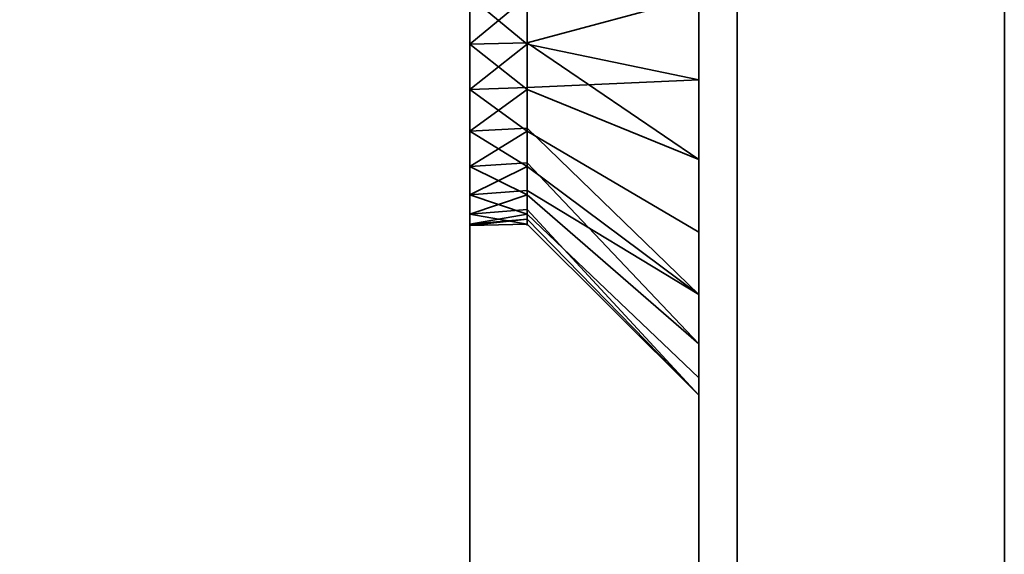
# Model space of a CAD drawing. Header units: millimetres. Extents: x -625 to 3625, y -115 to 71.
# Tile 78 of 256: x 400 to 412, y -44 to -37. Entities that reach past the tile are written whole.
import ezdxf

# ---------------------------------------------------------------- set-up
doc = ezdxf.new("R2010")
doc.units = ezdxf.units.MM
doc.layers.add('151', color=7, linetype='Continuous', true_color=0xffffff)

# ---------------------------------------------------------------- blocks, each defined once
blk = doc.blocks.new('UG_SURFACE_004')
at = {"layer": '151', "color": 252, "linetype": 'Continuous', "lineweight": 35}
for points in [[(408.5, -29.5, 265), (408.5, -49.5, 265), (405.5, -49.5, 265), (405.5, -31.5, 265)], [(405.5, -31.5, 425), (405.5, -49.5, 425), (408.5, -49.5, 425), (408.5, -29.5, 425)], [(408.5, -36.5, 373.75), (408.5, -38.635, 374.204), (408.5, -49.5, 328), (408.5, -29.5, 328)], [(408.5, -29.586, 417.247), (408.5, -29.5, 417.286), (408.5, -29.5, 425), (408.5, -49.5, 425)], [(408.5, -29.5, 328), (408.5, -49.5, 328), (408.5, -37.592, 316.135), (408.5, -36.5, 316.25)], [(408.5, -49.5, 265), (408.5, -29.5, 265), (408.5, -29.5, 272.832), (408.5, -30.402, 273.487)], [(408.5, -49.5, 425), (408.5, -31.047, 415.625), (408.5, -29.586, 417.247)], [(408.5, -30.402, 409.487), (408.5, -37.592, 384.135), (408.5, -36.5, 384.25)], [(408.5, -49.5, 425), (408.5, -39.586, 383.247), (408.5, -30.402, 409.487), (408.5, -31.493, 411.378)], [(408.5, -30.402, 409.487), (408.5, -39.586, 383.247), (408.5, -37.592, 384.135)], [(408.5, -49.5, 265), (408.5, -30.402, 273.487), (408.5, -31.493, 275.378)], [(408.5, -49.5, 425), (408.5, -31.721, 413.549), (408.5, -31.047, 415.625)], [(408.5, -38.635, 306.204), (408.5, -49.5, 265), (408.5, -31.721, 277.549), (408.5, -31.047, 279.625)], [(408.5, -36.5, 305.75), (408.5, -38.635, 306.204), (408.5, -31.047, 279.625)], [(405.5, -31.5, 265), (405.5, -49.5, 265), (405.5, -37.124, 308.066), (405.5, -35.876, 308.066)], [(405.5, -36.5, 314), (405.5, -37.72, 313.741), (405.5, -49.5, 328), (405.5, -31.5, 328)], [(405.5, -31.5, 328), (405.5, -49.5, 328), (405.5, -37.124, 376.066), (405.5, -35.876, 376.066)], [(405.5, -36.5, 382), (405.5, -37.72, 381.741), (405.5, -49.5, 425), (405.5, -31.5, 425)], [(408.5, -31.493, 411.378), (408.5, -31.721, 413.549), (408.5, -49.5, 425)], [(408.5, -31.493, 275.378), (408.5, -31.721, 277.549), (408.5, -49.5, 265)], [(405.5, -35.876, 308.066), (405.5, -37.124, 308.066), (406.25, -36.5, 308)], [(405.5, -35.876, 376.066), (405.5, -37.124, 376.066), (406.25, -36.5, 376)], [(405.5, -36.5, 314), (406.25, -36.5, 314), (406.25, -37.124, 313.934)], [(406.25, -37.124, 313.934), (405.5, -37.72, 313.741), (405.5, -36.5, 314)], [(405.5, -37.124, 308.066), (406.25, -37.11, 308.13), (406.25, -36.5, 308)], [(405.5, -36.5, 382), (406.25, -36.5, 382), (406.25, -37.124, 381.934)], [(406.25, -37.124, 381.934), (405.5, -37.72, 381.741), (405.5, -36.5, 382)], [(405.5, -37.124, 376.066), (406.25, -37.11, 376.13), (406.25, -36.5, 376)], [(408.5, -36.5, 316.25), (408.5, -37.592, 316.135), (406.25, -37.124, 313.934), (406.25, -36.5, 314)], [(408.5, -36.5, 305.75), (406.25, -36.5, 308), (406.25, -37.11, 308.13)], [(406.25, -37.11, 308.13), (406.25, -37.72, 308.259), (408.5, -38.635, 306.204), (408.5, -36.5, 305.75)], [(408.5, -36.5, 384.25), (408.5, -37.592, 384.135), (406.25, -37.124, 381.934), (406.25, -36.5, 382)], [(408.5, -36.5, 373.75), (406.25, -36.5, 376), (406.25, -37.11, 376.13)], [(406.25, -37.11, 376.13), (406.25, -37.72, 376.259), (408.5, -38.635, 374.204), (408.5, -36.5, 373.75)], [(406.25, -37.72, 308.259), (406.25, -37.11, 308.13), (405.5, -37.124, 308.066)], [(406.25, -37.72, 376.259), (406.25, -37.11, 376.13), (405.5, -37.124, 376.066)], [(406.25, -37.72, 308.259), (405.5, -37.124, 308.066), (405.5, -38.263, 308.573)], [(406.25, -37.124, 313.934), (406.25, -37.694, 313.681), (405.5, -37.72, 313.741)], [(405.5, -49.5, 265), (405.5, -38.263, 308.573), (405.5, -37.124, 308.066)], [(405.5, -49.5, 328), (405.5, -38.263, 376.573), (405.5, -37.124, 376.066)], [(405.5, -37.124, 376.066), (405.5, -38.263, 376.573), (406.25, -37.72, 376.259)], [(406.25, -37.124, 381.934), (406.25, -37.694, 381.681), (405.5, -37.72, 381.741)], [(406.25, -37.694, 313.681), (406.25, -37.124, 313.934), (408.5, -37.592, 316.135)], [(406.25, -37.694, 381.681), (406.25, -37.124, 381.934), (408.5, -37.592, 384.135)], [(408.5, -37.592, 316.135), (408.5, -39.586, 315.247), (406.25, -38.263, 313.427), (406.25, -37.694, 313.681)], [(408.5, -37.592, 384.135), (408.5, -39.586, 383.247), (406.25, -38.263, 381.427), (406.25, -37.694, 381.681)], [(408.5, -49.5, 328), (408.5, -39.586, 315.247), (408.5, -37.592, 316.135)], [(405.5, -37.72, 313.741), (406.25, -37.694, 313.681), (406.25, -38.263, 313.427)], [(405.5, -37.72, 381.741), (406.25, -37.694, 381.681), (406.25, -38.263, 381.427)], [(406.25, -38.263, 313.427), (405.5, -38.729, 313.007), (405.5, -37.72, 313.741)], [(405.5, -38.263, 308.573), (406.25, -38.225, 308.626), (406.25, -37.72, 308.259)], [(405.5, -49.5, 328), (405.5, -37.72, 313.741), (405.5, -38.729, 313.007)], [(405.5, -49.5, 388), (405.5, -49.5, 425), (405.5, -37.72, 381.741), (405.5, -38.729, 381.007)], [(406.25, -38.263, 381.427), (405.5, -38.729, 381.007), (405.5, -37.72, 381.741)], [(405.5, -38.263, 376.573), (406.25, -38.225, 376.626), (406.25, -37.72, 376.259)], [(408.5, -40.402, 307.487), (408.5, -38.635, 306.204), (406.25, -37.72, 308.259), (406.25, -38.225, 308.626)], [(408.5, -40.402, 375.487), (408.5, -38.635, 374.204), (406.25, -37.72, 376.259), (406.25, -38.225, 376.626)], [(406.25, -38.729, 308.993), (406.25, -38.225, 308.626), (405.5, -38.263, 308.573)], [(406.25, -38.729, 376.993), (406.25, -38.225, 376.626), (405.5, -38.263, 376.573)], [(406.25, -38.729, 308.993), (405.5, -38.263, 308.573), (405.5, -39.098, 309.5)], [(406.25, -38.263, 313.427), (406.25, -38.681, 312.964), (405.5, -38.729, 313.007)], [(405.5, -39.098, 309.5), (405.5, -38.263, 308.573), (405.5, -49.5, 265), (405.5, -49.5, 302)], [(405.5, -39.098, 377.5), (405.5, -38.263, 376.573), (405.5, -49.5, 328)], [(406.25, -38.729, 376.993), (405.5, -38.263, 376.573), (405.5, -39.098, 377.5)], [(406.25, -38.263, 381.427), (406.25, -38.681, 380.964), (405.5, -38.729, 381.007)], [(406.25, -38.225, 308.626), (406.25, -38.729, 308.993), (408.5, -40.402, 307.487)], [(406.25, -38.225, 376.626), (406.25, -38.729, 376.993), (408.5, -40.402, 375.487)], [(406.25, -38.681, 312.964), (406.25, -38.263, 313.427), (408.5, -39.586, 315.247), (408.5, -41.047, 313.625)], [(406.25, -38.681, 380.964), (406.25, -38.263, 381.427), (408.5, -39.586, 383.247), (408.5, -41.047, 381.625)], [(408.5, -49.5, 328), (408.5, -38.635, 374.204), (408.5, -40.402, 375.487)], [(408.5, -49.5, 302), (408.5, -49.5, 265), (408.5, -38.635, 306.204), (408.5, -40.402, 307.487)], [(405.5, -38.729, 313.007), (406.25, -38.681, 312.964), (406.25, -39.098, 312.5)], [(405.5, -38.729, 381.007), (406.25, -38.681, 380.964), (406.25, -39.098, 380.5)], [(405.5, -39.353, 311.927), (405.5, -38.729, 313.007), (406.25, -39.098, 312.5)], [(405.5, -39.098, 309.5), (406.25, -39.041, 309.533), (406.25, -38.729, 308.993)], [(405.5, -49.5, 328), (405.5, -38.729, 313.007), (405.5, -39.353, 311.927)], [(405.5, -49.5, 388), (405.5, -38.729, 381.007), (405.5, -39.353, 379.927)], [(405.5, -39.353, 379.927), (405.5, -38.729, 381.007), (406.25, -39.098, 380.5)], [(405.5, -39.098, 377.5), (406.25, -39.041, 377.533), (406.25, -38.729, 376.993)], [(408.5, -41.047, 313.625), (406.25, -39.098, 312.5), (406.25, -38.681, 312.964)], [(408.5, -41.047, 381.625), (406.25, -39.098, 380.5), (406.25, -38.681, 380.964)], [(408.5, -40.402, 307.487), (406.25, -38.729, 308.993), (406.25, -39.041, 309.533)], [(408.5, -40.402, 375.487), (406.25, -38.729, 376.993), (406.25, -39.041, 377.533)], [(406.25, -39.353, 310.073), (406.25, -39.041, 309.533), (405.5, -39.098, 309.5)], [(406.25, -39.353, 378.073), (406.25, -39.041, 377.533), (405.5, -39.098, 377.5)], [(406.25, -39.041, 309.533), (406.25, -39.353, 310.073), (408.5, -41.493, 309.378), (408.5, -40.402, 307.487)], [(406.25, -39.041, 377.533), (406.25, -39.353, 378.073), (408.5, -41.493, 377.378), (408.5, -40.402, 375.487)], [(405.5, -39.098, 309.5), (405.5, -39.484, 310.686), (406.25, -39.353, 310.073)], [(406.25, -39.098, 312.5), (406.25, -39.291, 311.907), (405.5, -39.353, 311.927)], [(405.5, -39.484, 310.686), (405.5, -39.098, 309.5), (405.5, -49.5, 302)], [(405.5, -39.484, 378.686), (405.5, -39.098, 377.5), (405.5, -49.5, 328), (405.5, -49.5, 388)], [(405.5, -39.098, 377.5), (405.5, -39.484, 378.686), (406.25, -39.353, 378.073)], [(406.25, -39.098, 380.5), (406.25, -39.291, 379.907), (405.5, -39.353, 379.927)], [(406.25, -39.291, 311.907), (406.25, -39.098, 312.5), (408.5, -41.047, 313.625), (408.5, -41.721, 311.549)], [(406.25, -39.291, 379.907), (406.25, -39.098, 380.5), (408.5, -41.047, 381.625), (408.5, -41.721, 379.549)], [(405.5, -39.353, 311.927), (406.25, -39.291, 311.907), (406.25, -39.484, 311.314)], [(405.5, -39.353, 379.927), (406.25, -39.291, 379.907), (406.25, -39.484, 379.314)], [(408.5, -41.721, 311.549), (406.25, -39.484, 311.314), (406.25, -39.291, 311.907)], [(408.5, -41.721, 379.549), (406.25, -39.484, 379.314), (406.25, -39.291, 379.907)], [(406.25, -39.484, 311.314), (405.5, -39.5, 311), (405.5, -39.353, 311.927)], [(405.5, -39.484, 310.686), (406.25, -39.418, 310.693), (406.25, -39.353, 310.073)], [(405.5, -39.353, 379.927), (405.5, -39.5, 379), (405.5, -49.5, 388)], [(405.5, -39.353, 311.927), (405.5, -39.5, 311), (405.5, -49.5, 302), (405.5, -49.5, 328)], [(406.25, -39.484, 379.314), (405.5, -39.5, 379), (405.5, -39.353, 379.927)], [(405.5, -39.484, 378.686), (406.25, -39.418, 378.693), (406.25, -39.353, 378.073)], [(406.25, -39.418, 310.693), (405.5, -39.484, 310.686), (405.5, -39.5, 311)], [(405.5, -39.5, 311), (406.25, -39.484, 311.314), (406.25, -39.418, 310.693)], [(406.25, -39.418, 378.693), (405.5, -39.484, 378.686), (405.5, -39.5, 379)], [(405.5, -39.5, 379), (406.25, -39.484, 379.314), (406.25, -39.418, 378.693)], [(408.5, -41.721, 311.549), (408.5, -41.493, 309.378), (406.25, -39.353, 310.073), (406.25, -39.418, 310.693)], [(408.5, -41.721, 379.549), (408.5, -41.493, 377.378), (406.25, -39.353, 378.073), (406.25, -39.418, 378.693)], [(406.25, -39.418, 310.693), (406.25, -39.484, 311.314), (408.5, -41.721, 311.549)], [(406.25, -39.418, 378.693), (406.25, -39.484, 379.314), (408.5, -41.721, 379.549)], [(405.5, -49.5, 302), (405.5, -39.5, 311), (405.5, -39.484, 310.686)], [(405.5, -49.5, 388), (405.5, -39.5, 379), (405.5, -39.484, 378.686)], [(408.5, -41.047, 381.625), (408.5, -39.586, 383.247), (408.5, -49.5, 425), (408.5, -49.5, 388)], [(408.5, -41.047, 313.625), (408.5, -39.586, 315.247), (408.5, -49.5, 328)], [(408.5, -49.5, 328), (408.5, -40.402, 375.487), (408.5, -41.493, 377.378)], [(408.5, -49.5, 302), (408.5, -40.402, 307.487), (408.5, -41.493, 309.378)], [(408.5, -49.5, 388), (408.5, -41.721, 379.549), (408.5, -41.047, 381.625)], [(408.5, -49.5, 328), (408.5, -49.5, 302), (408.5, -41.721, 311.549), (408.5, -41.047, 313.625)], [(408.5, -41.493, 377.378), (408.5, -41.721, 379.549), (408.5, -49.5, 388), (408.5, -49.5, 328)], [(408.5, -41.493, 309.378), (408.5, -41.721, 311.549), (408.5, -49.5, 302)]]:
    blk.add_3dface(points, dxfattribs=at)
blk = doc.blocks.new('UG_SURFACE_007')
at = {"layer": '151', "color": 252, "linetype": 'Continuous', "lineweight": 35}
for points in [[(408.5, -29.5, 1700), (408.5, -49.5, 1700), (405.5, -49.5, 1700), (405.5, -31.5, 1700)], [(405.5, -31.5, 1860), (405.5, -49.5, 1860), (408.5, -49.5, 1860), (408.5, -29.5, 1860)], [(408.5, -49.5, 1763), (408.5, -29.5, 1763), (408.5, -36.5, 1808.75), (408.5, -38.635, 1809.204)], [(408.5, -29.5, 1763), (408.5, -49.5, 1763), (408.5, -37.592, 1751.135), (408.5, -36.5, 1751.25)], [(408.5, -49.5, 1700), (408.5, -29.5, 1700), (408.5, -29.5, 1707.832), (408.5, -30.402, 1708.487)], [(408.5, -29.586, 1852.247), (408.5, -29.5, 1852.286), (408.5, -29.5, 1860), (408.5, -49.5, 1860)], [(408.5, -49.5, 1860), (408.5, -31.047, 1850.625), (408.5, -29.586, 1852.247)], [(408.5, -30.402, 1844.487), (408.5, -37.592, 1819.135), (408.5, -36.5, 1819.25)], [(408.5, -30.402, 1844.487), (408.5, -49.5, 1823), (408.5, -39.586, 1818.247), (408.5, -37.592, 1819.135)], [(408.5, -49.5, 1823), (408.5, -30.402, 1844.487), (408.5, -31.493, 1846.378)], [(408.5, -49.5, 1700), (408.5, -30.402, 1708.487), (408.5, -31.493, 1710.378)], [(408.5, -31.721, 1848.549), (408.5, -31.047, 1850.625), (408.5, -49.5, 1860)], [(405.5, -31.5, 1700), (405.5, -49.5, 1700), (405.5, -37.124, 1743.066), (405.5, -35.876, 1743.066)], [(405.5, -36.5, 1749), (405.5, -37.72, 1748.741), (405.5, -49.5, 1763), (405.5, -31.5, 1763)], [(405.5, -31.5, 1763), (405.5, -49.5, 1763), (405.5, -37.124, 1811.066), (405.5, -35.876, 1811.066)], [(405.5, -36.5, 1817), (405.5, -37.72, 1816.741), (405.5, -49.5, 1860), (405.5, -31.5, 1860)], [(408.5, -31.493, 1846.378), (408.5, -31.721, 1848.549), (408.5, -49.5, 1860), (408.5, -49.5, 1823)], [(408.5, -31.493, 1710.378), (408.5, -36.5, 1740.75), (408.5, -38.635, 1741.204), (408.5, -49.5, 1700)], [(405.5, -35.876, 1743.066), (405.5, -37.124, 1743.066), (406.25, -36.5, 1743)], [(405.5, -35.876, 1811.066), (405.5, -37.124, 1811.066), (406.25, -36.5, 1811)], [(405.5, -36.5, 1749), (406.25, -36.5, 1749), (406.25, -37.124, 1748.934)], [(406.25, -37.124, 1748.934), (405.5, -37.72, 1748.741), (405.5, -36.5, 1749)], [(405.5, -37.124, 1743.066), (406.25, -37.11, 1743.13), (406.25, -36.5, 1743)], [(405.5, -36.5, 1817), (406.25, -36.5, 1817), (406.25, -37.124, 1816.934)], [(406.25, -37.124, 1816.934), (405.5, -37.72, 1816.741), (405.5, -36.5, 1817)], [(405.5, -37.124, 1811.066), (406.25, -37.11, 1811.13), (406.25, -36.5, 1811)], [(408.5, -36.5, 1751.25), (408.5, -37.592, 1751.135), (406.25, -37.124, 1748.934), (406.25, -36.5, 1749)], [(408.5, -38.635, 1741.204), (408.5, -36.5, 1740.75), (406.25, -36.5, 1743), (406.25, -37.11, 1743.13)], [(408.5, -36.5, 1819.25), (408.5, -37.592, 1819.135), (406.25, -37.124, 1816.934), (406.25, -36.5, 1817)], [(408.5, -38.635, 1809.204), (408.5, -36.5, 1808.75), (406.25, -36.5, 1811), (406.25, -37.11, 1811.13)], [(406.25, -37.72, 1743.259), (406.25, -37.11, 1743.13), (405.5, -37.124, 1743.066)], [(406.25, -37.72, 1811.259), (406.25, -37.11, 1811.13), (405.5, -37.124, 1811.066)], [(406.25, -37.72, 1743.259), (405.5, -37.124, 1743.066), (405.5, -38.263, 1743.573)], [(406.25, -37.124, 1748.934), (406.25, -37.694, 1748.681), (405.5, -37.72, 1748.741)], [(405.5, -49.5, 1700), (405.5, -38.263, 1743.573), (405.5, -37.124, 1743.066)], [(405.5, -49.5, 1763), (405.5, -38.263, 1811.573), (405.5, -37.124, 1811.066)], [(406.25, -37.72, 1811.259), (405.5, -37.124, 1811.066), (405.5, -38.263, 1811.573)], [(406.25, -37.124, 1816.934), (406.25, -37.694, 1816.681), (405.5, -37.72, 1816.741)], [(406.25, -37.11, 1743.13), (406.25, -37.72, 1743.259), (408.5, -38.635, 1741.204)], [(406.25, -37.11, 1811.13), (406.25, -37.72, 1811.259), (408.5, -38.635, 1809.204)], [(406.25, -37.694, 1748.681), (406.25, -37.124, 1748.934), (408.5, -37.592, 1751.135)], [(406.25, -37.694, 1816.681), (406.25, -37.124, 1816.934), (408.5, -37.592, 1819.135)], [(408.5, -37.592, 1751.135), (408.5, -39.586, 1750.247), (406.25, -38.263, 1748.427), (406.25, -37.694, 1748.681)], [(408.5, -37.592, 1819.135), (408.5, -39.586, 1818.247), (406.25, -38.263, 1816.427), (406.25, -37.694, 1816.681)], [(408.5, -49.5, 1763), (408.5, -39.586, 1750.247), (408.5, -37.592, 1751.135)], [(405.5, -37.72, 1748.741), (406.25, -37.694, 1748.681), (406.25, -38.263, 1748.427)], [(405.5, -37.72, 1816.741), (406.25, -37.694, 1816.681), (406.25, -38.263, 1816.427)], [(406.25, -38.263, 1748.427), (405.5, -38.729, 1748.007), (405.5, -37.72, 1748.741)], [(405.5, -38.263, 1743.573), (406.25, -38.225, 1743.626), (406.25, -37.72, 1743.259)], [(405.5, -49.5, 1763), (405.5, -37.72, 1748.741), (405.5, -38.729, 1748.007)], [(405.5, -49.5, 1823), (405.5, -49.5, 1860), (405.5, -37.72, 1816.741), (405.5, -38.729, 1816.007)], [(406.25, -38.263, 1816.427), (405.5, -38.729, 1816.007), (405.5, -37.72, 1816.741)], [(405.5, -38.263, 1811.573), (406.25, -38.225, 1811.626), (406.25, -37.72, 1811.259)], [(408.5, -40.402, 1742.487), (408.5, -38.635, 1741.204), (406.25, -37.72, 1743.259), (406.25, -38.225, 1743.626)], [(408.5, -40.402, 1810.487), (408.5, -38.635, 1809.204), (406.25, -37.72, 1811.259), (406.25, -38.225, 1811.626)], [(406.25, -38.729, 1743.993), (406.25, -38.225, 1743.626), (405.5, -38.263, 1743.573)], [(406.25, -38.729, 1811.993), (406.25, -38.225, 1811.626), (405.5, -38.263, 1811.573)], [(405.5, -38.263, 1743.573), (405.5, -39.098, 1744.5), (406.25, -38.729, 1743.993)], [(406.25, -38.263, 1748.427), (406.25, -38.681, 1747.964), (405.5, -38.729, 1748.007)], [(405.5, -49.5, 1700), (405.5, -49.5, 1737), (405.5, -39.098, 1744.5), (405.5, -38.263, 1743.573)], [(405.5, -49.5, 1763), (405.5, -39.098, 1812.5), (405.5, -38.263, 1811.573)], [(405.5, -38.263, 1811.573), (405.5, -39.098, 1812.5), (406.25, -38.729, 1811.993)], [(406.25, -38.263, 1816.427), (406.25, -38.681, 1815.964), (405.5, -38.729, 1816.007)], [(406.25, -38.225, 1743.626), (406.25, -38.729, 1743.993), (408.5, -40.402, 1742.487)], [(406.25, -38.225, 1811.626), (406.25, -38.729, 1811.993), (408.5, -40.402, 1810.487)], [(406.25, -38.681, 1747.964), (406.25, -38.263, 1748.427), (408.5, -39.586, 1750.247), (408.5, -41.047, 1748.625)], [(406.25, -38.681, 1815.964), (406.25, -38.263, 1816.427), (408.5, -39.586, 1818.247), (408.5, -41.047, 1816.625)], [(408.5, -38.635, 1809.204), (408.5, -40.402, 1810.487), (408.5, -49.5, 1763)], [(408.5, -38.635, 1741.204), (408.5, -40.402, 1742.487), (408.5, -49.5, 1737), (408.5, -49.5, 1700)], [(405.5, -38.729, 1748.007), (406.25, -38.681, 1747.964), (406.25, -39.098, 1747.5)], [(405.5, -38.729, 1816.007), (406.25, -38.681, 1815.964), (406.25, -39.098, 1815.5)], [(405.5, -39.353, 1746.927), (405.5, -38.729, 1748.007), (406.25, -39.098, 1747.5)], [(405.5, -39.098, 1744.5), (406.25, -39.041, 1744.533), (406.25, -38.729, 1743.993)], [(405.5, -49.5, 1763), (405.5, -38.729, 1748.007), (405.5, -39.353, 1746.927)], [(405.5, -49.5, 1823), (405.5, -38.729, 1816.007), (405.5, -39.353, 1814.927)], [(405.5, -39.353, 1814.927), (405.5, -38.729, 1816.007), (406.25, -39.098, 1815.5)], [(405.5, -39.098, 1812.5), (406.25, -39.041, 1812.533), (406.25, -38.729, 1811.993)], [(408.5, -41.047, 1748.625), (406.25, -39.098, 1747.5), (406.25, -38.681, 1747.964)], [(408.5, -41.047, 1816.625), (406.25, -39.098, 1815.5), (406.25, -38.681, 1815.964)], [(408.5, -40.402, 1742.487), (406.25, -38.729, 1743.993), (406.25, -39.041, 1744.533)], [(408.5, -40.402, 1810.487), (406.25, -38.729, 1811.993), (406.25, -39.041, 1812.533)], [(406.25, -39.353, 1745.073), (406.25, -39.041, 1744.533), (405.5, -39.098, 1744.5)], [(406.25, -39.353, 1813.073), (406.25, -39.041, 1812.533), (405.5, -39.098, 1812.5)], [(406.25, -39.041, 1744.533), (406.25, -39.353, 1745.073), (408.5, -41.493, 1744.378), (408.5, -40.402, 1742.487)], [(406.25, -39.041, 1812.533), (406.25, -39.353, 1813.073), (408.5, -41.493, 1812.378), (408.5, -40.402, 1810.487)], [(406.25, -39.353, 1745.073), (405.5, -39.098, 1744.5), (405.5, -39.484, 1745.686)], [(406.25, -39.098, 1747.5), (406.25, -39.291, 1746.907), (405.5, -39.353, 1746.927)], [(405.5, -39.484, 1745.686), (405.5, -39.098, 1744.5), (405.5, -49.5, 1737)], [(405.5, -39.484, 1813.686), (405.5, -39.098, 1812.5), (405.5, -49.5, 1763), (405.5, -49.5, 1823)], [(406.25, -39.353, 1813.073), (405.5, -39.098, 1812.5), (405.5, -39.484, 1813.686)], [(406.25, -39.098, 1815.5), (406.25, -39.291, 1814.907), (405.5, -39.353, 1814.927)], [(406.25, -39.291, 1746.907), (406.25, -39.098, 1747.5), (408.5, -41.047, 1748.625), (408.5, -41.721, 1746.549)], [(406.25, -39.291, 1814.907), (406.25, -39.098, 1815.5), (408.5, -41.047, 1816.625), (408.5, -41.721, 1814.549)], [(405.5, -39.353, 1746.927), (406.25, -39.291, 1746.907), (406.25, -39.484, 1746.314)], [(405.5, -39.353, 1814.927), (406.25, -39.291, 1814.907), (406.25, -39.484, 1814.314)], [(408.5, -41.721, 1746.549), (406.25, -39.484, 1746.314), (406.25, -39.291, 1746.907)], [(408.5, -41.721, 1814.549), (406.25, -39.484, 1814.314), (406.25, -39.291, 1814.907)], [(406.25, -39.484, 1746.314), (405.5, -39.5, 1746), (405.5, -39.353, 1746.927)], [(405.5, -39.484, 1745.686), (406.25, -39.418, 1745.693), (406.25, -39.353, 1745.073)], [(405.5, -39.353, 1814.927), (405.5, -39.5, 1814), (405.5, -49.5, 1823)], [(405.5, -39.353, 1746.927), (405.5, -39.5, 1746), (405.5, -49.5, 1737), (405.5, -49.5, 1763)], [(406.25, -39.484, 1814.314), (405.5, -39.5, 1814), (405.5, -39.353, 1814.927)], [(405.5, -39.484, 1813.686), (406.25, -39.418, 1813.693), (406.25, -39.353, 1813.073)], [(406.25, -39.418, 1745.693), (405.5, -39.484, 1745.686), (405.5, -39.5, 1746)], [(405.5, -39.5, 1746), (406.25, -39.484, 1746.314), (406.25, -39.418, 1745.693)], [(406.25, -39.418, 1813.693), (405.5, -39.484, 1813.686), (405.5, -39.5, 1814)], [(405.5, -39.5, 1814), (406.25, -39.484, 1814.314), (406.25, -39.418, 1813.693)], [(408.5, -41.721, 1746.549), (408.5, -41.493, 1744.378), (406.25, -39.353, 1745.073), (406.25, -39.418, 1745.693)], [(408.5, -41.721, 1814.549), (408.5, -41.493, 1812.378), (406.25, -39.353, 1813.073), (406.25, -39.418, 1813.693)], [(406.25, -39.418, 1745.693), (406.25, -39.484, 1746.314), (408.5, -41.721, 1746.549)], [(406.25, -39.418, 1813.693), (406.25, -39.484, 1814.314), (408.5, -41.721, 1814.549)], [(405.5, -49.5, 1737), (405.5, -39.5, 1746), (405.5, -39.484, 1745.686)], [(405.5, -49.5, 1823), (405.5, -39.5, 1814), (405.5, -39.484, 1813.686)], [(408.5, -49.5, 1823), (408.5, -41.047, 1816.625), (408.5, -39.586, 1818.247)], [(408.5, -49.5, 1763), (408.5, -41.047, 1748.625), (408.5, -39.586, 1750.247)], [(408.5, -49.5, 1763), (408.5, -40.402, 1810.487), (408.5, -41.493, 1812.378)], [(408.5, -49.5, 1737), (408.5, -40.402, 1742.487), (408.5, -41.493, 1744.378)], [(408.5, -41.721, 1814.549), (408.5, -41.047, 1816.625), (408.5, -49.5, 1823)], [(408.5, -41.721, 1746.549), (408.5, -41.047, 1748.625), (408.5, -49.5, 1763), (408.5, -49.5, 1737)], [(408.5, -41.493, 1812.378), (408.5, -41.721, 1814.549), (408.5, -49.5, 1823), (408.5, -49.5, 1763)], [(408.5, -41.493, 1744.378), (408.5, -41.721, 1746.549), (408.5, -49.5, 1737)]]:
    blk.add_3dface(points, dxfattribs=at)
blk = doc.blocks.new('UG_SURFACE_009')
at = {"layer": '151', "color": 43, "linetype": 'Continuous', "lineweight": 35}
for points in [[(-409, -49, 2017), (409, -49, 2017), (409, 0, 2017), (-409, 0, 2017)], [(409, 0, 2017), (409, -49, 2017), (409, -32, 27), (409, -22, 27)], [(-409, -47), (-409, -2), (409, -2), (409, -47)], [(409, -47), (409, -2), (409, -22.5, 14), (409, -31.5, 14)], [(409, -49, 2), (409, -47), (409, -31.5, 14), (409, -31.5, 24)], [(409, -31.5, 24), (409, -32, 25), (409, -49, 2)], [(409, -32, 25), (409, -32, 27), (409, -49, 2017), (409, -49, 2)]]:
    blk.add_3dface(points, dxfattribs=at)
blk = doc.blocks.new('UG_SURFACE_019')
at = {"layer": '151', "color": 41, "linetype": 'Continuous', "lineweight": 35}
for points in [[(527.25, -49.75, 2135.75), (527.25, -34.75, 2135.75), (-527.25, -34.75, 2135.75), (-527.25, -49.75, 2135.75)], [(457.25, -34.75, 2065.75), (457.25, -49.75, 2065.75), (-457.25, -49.75, 2065.75), (-457.25, -34.75, 2065.75)]]:
    blk.add_3dface(points, dxfattribs=at)
blk = doc.blocks.new('UG_SURFACE_020')
at = {"layer": '151', "color": 14, "linetype": 'Continuous', "lineweight": 35}
for points in [[(532.25, -46.75, 2140.75), (532.25, -31, 2140.75), (-532.25, -31, 2140.75), (-532.25, -46.75, 2140.75)], [(-527.25, -31, 2135.75), (527.25, -31, 2135.75), (527.25, -49.75, 2135.75), (-527.25, -49.75, 2135.75)]]:
    blk.add_3dface(points, dxfattribs=at)
blk = doc.blocks.new('UG_SURFACE_021')
at = {"layer": '151', "color": 14, "linetype": 'Continuous', "lineweight": 35}
for points in [[(452.25, -8.5, 2060.75), (452.25, -46.75, 2060.75), (-452.25, -46.75, 2060.75), (-452.25, -8.5, 2060.75)], [(457.25, -49.75, 2065.75), (457.25, -34.75, 2065.75), (-457.25, -34.75, 2065.75), (-457.25, -49.75, 2065.75)]]:
    blk.add_3dface(points, dxfattribs=at)
blk = doc.blocks.new('UG_SURFACE_022')
at = {"layer": '151', "color": 7, "linetype": 'Continuous', "lineweight": 35}
for points in [[(-452.25, -8.75, 2060.75), (-452.25, -46.75, 2060.75), (452.25, -46.75, 2060.75), (452.25, -8.75, 2060.75)], [(452, -8.75, 2060.5), (452, -46.75, 2060.5), (-452, -46.75, 2060.5), (-452, -8.75, 2060.5)], [(532.5, -46.75, 2141), (532.5, -31, 2141), (-532.5, -31, 2141), (-532.5, -46.75, 2141)], [(-532.25, -46.75, 2140.75), (-532.25, -31, 2140.75), (532.25, -31, 2140.75), (532.25, -46.75, 2140.75)]]:
    blk.add_3dface(points, dxfattribs=at)
blk = doc.blocks.new('UG_SURFACE_030')
at = {"layer": '151', "color": 31, "linetype": 'Continuous', "lineweight": 35}
for points in [[(412.75, 3.25, 2021.25), (412.75, -44.75, 2021.25), (-412.75, -44.75, 2021.25), (-412.75, 3.25, 2021.25)], [(451.75, -44.75, 2060.25), (451.75, -3.75, 2060.25), (-451.75, -3.75, 2060.25), (-451.75, -44.75, 2060.25)]]:
    blk.add_3dface(points, dxfattribs=at)
blk = doc.blocks.new('UG_SURFACE_032')
at = {"layer": '151', "color": 7, "linetype": 'Continuous', "lineweight": 35}
for points in [[(-412.75, 2.75, 2021.25), (-412.75, -44.75, 2021.25), (412.75, -44.75, 2021.25), (412.75, 2.75, 2021.25)], [(412.5, 2.75, 2021), (412.5, -44.75, 2021), (-412.5, -44.75, 2021), (-412.5, 2.75, 2021)], [(452, -44.75, 2060.5), (452, -34.75, 2060.5), (-452, -34.75, 2060.5), (-452, -44.75, 2060.5)], [(-451.75, -44.75, 2060.25), (-451.75, -34.75, 2060.25), (451.75, -34.75, 2060.25), (451.75, -44.75, 2060.25)]]:
    blk.add_3dface(points, dxfattribs=at)

msp = doc.modelspace()

# ---------------------------------------------------------------- linework, layer by layer
at = {"layer": '151', "color": 252, "linetype": 'Continuous', "lineweight": -3, "true_color": 0x939598}
for p, q in [((409, 0, 2017), (409, -49, 2017)), ((409, -2), (409, -47)), ((405.5, -26.5, 265), (405.5, -49.5, 265)), ((405.5, -26.5, 425), (405.5, -49.5, 425)), ((405.5, -26.5, 1860), (405.5, -49.5, 1860)), ((405.5, -26.5, 1700), (405.5, -49.5, 1700)), ((408.5, -26.5, 265), (408.5, -49.5, 265)), ((408.5, -26.5, 425), (408.5, -49.5, 425)), ((408.5, -26.5, 1860), (408.5, -49.5, 1860)), ((408.5, -26.5, 1700), (408.5, -49.5, 1700))]:
    msp.add_line(p, q, dxfattribs=at)
at = {"layer": '151', "color": 252, "linetype": 'Continuous', "lineweight": -3, "true_color": 0x939598, "extrusion": (-1, 0, 0)}
for centre, radius in [((36.5, 379, -408.5), 5.25), ((36.5, 311, -408.5), 5.25), ((36.5, 1814, -408.5), 5.25), ((36.5, 1746, -408.5), 5.25), ((36.5, 379, -405.5), 3), ((36.5, 311, -405.5), 3), ((36.5, 1746, -405.5), 3), ((36.5, 1814, -405.5), 3)]:
    msp.add_circle(centre, radius, dxfattribs=at)
at = {"layer": '151', "color": 252, "linetype": 'Continuous', "lineweight": -3, "true_color": 0x939598, "extrusion": (1, 0, 0)}
for centre in [(-36.5, 379, 406.25), (-36.5, 311, 406.25), (-36.5, 1746, 406.25), (-36.5, 1814, 406.25)]:
    msp.add_circle(centre, 3, dxfattribs=at)

# ---------------------------------------------------------------- block references
at = {"layer": '151', "color": 252, "linetype": 'Continuous', "lineweight": -3, "true_color": 0x939598}
for name in ['UG_SURFACE_009', 'UG_SURFACE_030', 'UG_SURFACE_032', 'UG_SURFACE_021', 'UG_SURFACE_022', 'UG_SURFACE_004', 'UG_SURFACE_007', 'UG_SURFACE_020', 'UG_SURFACE_019']:
    msp.add_blockref(name, (0, 0), dxfattribs=at)

doc.saveas('drawing.dxf')
